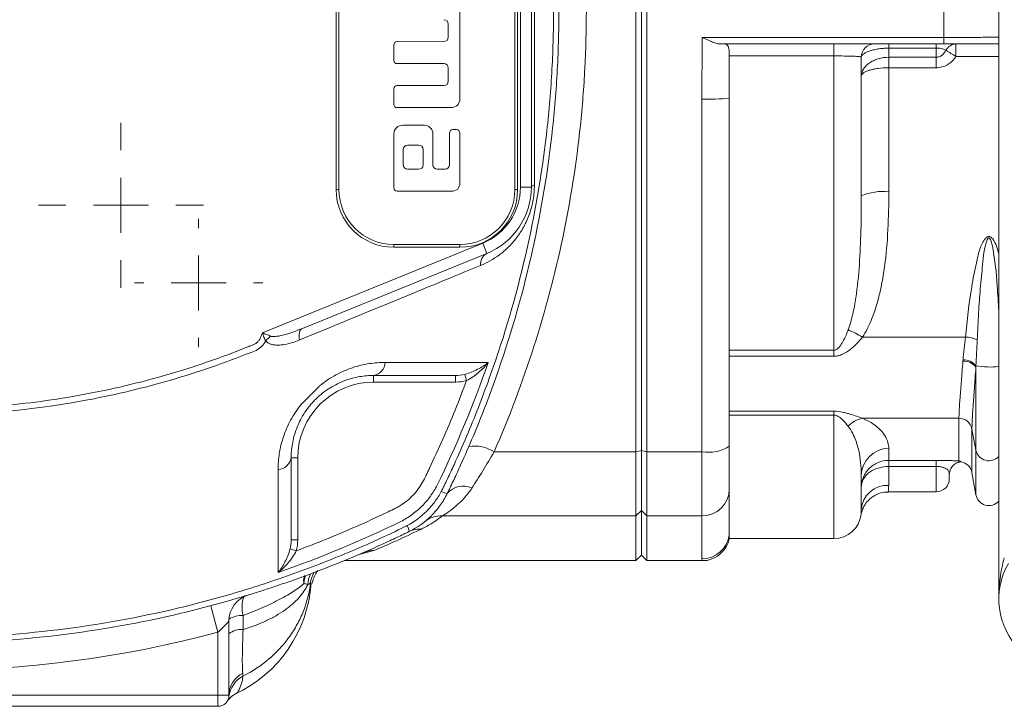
# Model space of a CAD drawing. Header units: millimetres. Extents: x 99 to 905, y -37 to 828.
# Tile 3 of 29: x 274 to 363, y -8 to 55. Entities that reach past the tile are written whole.
import ezdxf

# ---------------------------------------------------------------- set-up
doc = ezdxf.new("R2010")
doc.units = ezdxf.units.MM

# ---------------------------------------------------------------- blocks, each defined once
blk = doc.blocks.new('SW_CENTERMARKSYMBOL_19')
at = {"color": 0, "linetype": 'Continuous', "lineweight": 0}
for p, q in [((0, 5), (0, 22.5)), ((0, 0), (0, 2.5)), ((-5, 0), (-22.5, 0)), ((0, 0), (-2.5, 0)), ((0, 0), (0, -2.5)), ((0, 0), (2.5, 0)), ((5, 0), (22.5, 0)), ((0, -5), (0, -22.5))]:
    blk.add_line(p, q, dxfattribs=at)
blk = doc.blocks.new('SW_CENTERMARKSYMBOL_21')
at = {"color": 0, "linetype": 'Continuous', "lineweight": 0}
for p, q in [((0, 5), (0, 7.5)), ((0, 0), (0, 2.5)), ((-5, 0), (-7.5, 0)), ((0, 0), (-2.5, 0)), ((0, 0), (0, -2.5)), ((0, 0), (2.5, 0)), ((5, 0), (7.5, 0)), ((0, -5), (0, -7.5))]:
    blk.add_line(p, q, dxfattribs=at)
blk = doc.blocks.new('SW_CENTERMARKSYMBOL_22')
at = {"color": 0, "linetype": 'Continuous', "lineweight": 0}
for p, q in [((0, 5), (0, 5.825)), ((0, 0), (0, 2.5)), ((-5, 0), (-5.825, 0)), ((0, 0), (-2.5, 0)), ((0, 0), (0, -2.5)), ((0, 0), (2.5, 0)), ((5, 0), (5.825, 0)), ((0, -5), (0, -5.825))]:
    blk.add_line(p, q, dxfattribs=at)

msp = doc.modelspace()

# ---------------------------------------------------------------- linework, layer by layer
at = {"color": 7, "linetype": 'Continuous', "lineweight": 15}
for p, q in [((362.528, 2.06), (362.528, 109.06)), ((329.528, 15.464), (329.528, 95.655)), ((330.028, 15.564), (330.028, 95.555)), ((330.528, 95.655), (330.528, 15.464)), ((302.278, 39.31), (302.278, 71.81)), ((302.528, 71.81), (302.528, 39.31)), ((318.528, 39.31), (318.528, 71.81)), ((318.778, 71.81), (318.778, 39.31)), ((319.028, 39.527), (319.028, 71.592)), ((320.028, 71.592), (320.028, 39.527)), ((357.528, 53.152), (357.528, 57.967)), ((313.528, 47.559), (313.528, 56.46)), ((312.478, 54.36), (312.478, 53.16)), ((335.57, 53.152), (357.528, 53.152)), ((357.528, 53.152), (357.528, 52.56)), ((307.528, 52.46), (307.53, 51.053)), ((312.078, 52.76), (307.826, 52.763)), ((357.528, 52.56), (337.181, 52.56)), ((347.528, 52.56), (347.528, 51.462)), ((352.528, 52.56), (352.528, 52.172)), ((352.528, 52.172), (352.528, 51.342)), ((356.828, 52.172), (352.528, 52.172)), ((356.828, 52.56), (356.828, 52.172)), ((356.828, 51.342), (356.828, 52.172)), ((358.629, 52.56), (358.629, 51.403)), ((338.028, 47.632), (338.028, 51.462)), ((347.528, 51.462), (338.028, 51.462)), ((347.528, 24.692), (347.528, 51.462)), ((350.028, 51.36), (350.028, 38.728)), ((352.528, 51.342), (352.528, 50.385)), ((352.528, 51.342), (356.828, 51.342)), ((356.828, 51.342), (356.828, 50.385)), ((307.828, 50.76), (312.078, 50.76)), ((312.478, 50.36), (312.478, 49.159)), ((352.528, 50.385), (352.528, 39.091)), ((356.828, 50.385), (352.528, 50.385)), ((307.53, 48.461), (307.528, 47.06)), ((312.078, 48.759), (307.828, 48.759)), ((335.528, 15.464), (335.528, 47.532)), ((338.028, 47.632), (338.028, 15.965)), ((307.828, 46.759), (312.728, 46.759)), ((310.278, 45.16), (308.328, 45.16)), ((307.528, 44.359), (307.528, 39.459)), ((311.078, 41.56), (311.078, 44.359)), ((312.578, 44.459), (312.578, 41.56)), ((313.228, 44.76), (312.878, 44.76)), ((313.528, 39.959), (313.528, 44.459)), ((309.778, 43.36), (308.778, 43.36)), ((308.378, 42.96), (308.378, 41.56)), ((310.178, 41.56), (310.178, 42.96)), ((308.778, 41.159), (309.778, 41.159)), ((312.178, 41.159), (311.478, 41.159)), ((320.028, 39.527), (319.028, 39.527)), ((302.278, 39.31), (302.528, 39.31)), ((307.828, 39.16), (312.728, 39.16)), ((318.528, 39.31), (318.778, 39.31)), ((295.567, 26.276), (315.602, 34.433)), ((307.528, 34.31), (307.528, 34.06)), ((307.528, 34.31), (313.528, 34.31)), ((313.528, 34.06), (307.528, 34.06)), ((313.528, 34.31), (313.528, 34.06)), ((315.979, 33.507), (315.602, 34.433)), ((315.979, 33.507), (299.214, 26.681)), ((359.505, 25.895), (350.132, 25.895)), ((338.028, 24.692), (347.528, 24.692)), ((347.528, 24.153), (347.528, 24.692)), ((347.528, 24.153), (338.028, 24.153)), ((305.687, 22.401), (305.687, 21.801)), ((313.142, 22.401), (313.142, 21.801)), ((313.968, 22.502), (314.132, 21.94)), ((360.446, 23.15), (360.446, 15.601)), ((313.142, 21.801), (305.687, 21.801)), ((338.028, 19.147), (347.528, 19.147)), ((347.528, 18.801), (338.028, 18.801)), ((347.528, 19.147), (347.528, 18.801)), ((358.909, 18.505), (350.132, 18.505)), ((358.909, 14.618), (358.909, 18.505)), ((360.091, 17.547), (360.446, 15.601)), ((316.646, 15.464), (329.528, 15.464)), ((330.028, 15.564), (329.528, 15.464)), ((329.528, 9.62), (329.528, 15.464)), ((330.028, 15.564), (330.528, 15.464)), ((330.028, 10.11), (330.028, 15.564)), ((335.528, 15.464), (330.528, 15.464)), ((330.528, 15.464), (330.528, 9.62)), ((335.528, 9.62), (335.528, 15.464)), ((338.028, 15.965), (338.028, 12.069)), ((352.528, 15.761), (352.528, 14.678)), ((298.187, 14.901), (298.787, 14.901)), ((298.787, 14.901), (298.787, 7.446)), ((352.528, 14.678), (356.828, 14.678)), ((352.528, 14.123), (352.528, 14.678)), ((356.828, 14.123), (356.828, 14.678)), ((359.069, 14.549), (359.069, 14.56)), ((352.528, 14.123), (352.528, 12.401)), ((356.828, 14.123), (352.528, 14.123)), ((360.091, 13.568), (360.446, 11.551)), ((350.028, 13.287), (350.028, 10.197)), ((358.028, 13.371), (358.028, 13.01)), ((338.028, 12.069), (338.028, 8.219)), ((352.484, 11.81), (356.828, 11.81)), ((330.028, 10.11), (329.528, 9.62)), ((330.028, 10.11), (330.528, 9.62)), ((330.028, 6.06), (330.028, 10.11)), ((311.92, 9.62), (329.528, 9.62)), ((329.528, 5.56), (329.528, 9.62)), ((335.528, 9.62), (330.528, 9.62)), ((330.528, 9.62), (330.528, 5.56)), ((335.528, 5.721), (335.528, 9.62)), ((338.028, 8.219), (338.009, 7.911)), ((338.028, 7.56), (338.028, 8.096)), ((298.187, 7.446), (298.787, 7.446)), ((338.028, 7.56), (347.528, 7.56)), ((298.086, 6.62), (298.648, 6.456)), ((303.025, 5.56), (329.528, 5.56)), ((329.528, 5.56), (330.028, 6.06)), ((330.028, 6.06), (330.528, 5.56)), ((330.528, 5.56), (335.555, 5.56)), ((300.002, 3.518), (299.977, 3.528)), ((291.528, -0.956), (290.882, 1.459)), ((292.528, 0.048), (292.528, -6.69)), ((293.821, 0.561), (293.821, -0.706)), ((291.528, -6.69), (291.528, -0.956)), ((238.528, -6.69), (291.528, -6.69)), ((292.528, -6.69), (291.528, -6.69)), ((291.528, -7.69), (291.528, -6.69)), ((291.528, -7.69), (238.528, -7.69))]:
    msp.add_line(p, q, dxfattribs=at)
at = {"color": 8, "linetype": 'Continuous', "lineweight": 15}
for p, q in [((362.528, 51.403), (358.629, 51.403)), ((347.528, 7.56), (347.528, 18.801)), ((360.091, 17.547), (360.091, 13.568)), ((360.446, 15.601), (360.446, 11.551)), ((356.828, 11.81), (356.828, 14.123)), ((305.792, 6.502), (304.162, 6.059)), ((335.555, 5.62), (335.528, 5.721)), ((299.977, 3.528), (299.949, 3.54))]:
    msp.add_line(p, q, dxfattribs=at)
at = {"color": 7, "linetype": 'Continuous', "lineweight": 15, "flags": 128}
for points in [[(320.028, 39.527), (320.033, 39.554), (320.046, 39.581), (320.068, 39.607), (320.099, 39.633), (320.138, 39.658), (320.186, 39.682), (320.242, 39.706), (320.305, 39.728)], [(299.214, 26.681), (299.126, 26.629), (299.051, 26.55), (298.99, 26.445), (298.946, 26.316), (298.918, 26.167), (298.908, 26.001), (298.916, 25.819), (298.941, 25.628)]]:
    msp.add_lwpolyline(points, dxfattribs=at)
at = {"color": 8, "linetype": 'Continuous', "lineweight": 15, "flags": 128}
msp.add_lwpolyline([(299.493, 4.186), (299.407, 3.901), (299.345, 3.471)], dxfattribs=at)
at = {"color": 7, "linetype": 'Continuous', "lineweight": 15}
for centre, radius, start, end in [((351.228, 51.36), 1.2, 90, 180), ((358.658, 51.527), 1.033, 91.6002, 154.10799), ((347.272, 34.605), 20.277, 55.94036, 58.95862), ((336.152, 63.178), 15.658, 267.71615, 276.88101), ((313.528, 39.527), 5.5, 292.15315, 0), ((313.528, 39.527), 6.5, 292.15315, 0), ((307.528, 39.31), 5.25, 180, 270), ((307.528, 39.31), 5, 180, 270), ((313.528, 39.31), 5.25, 270, 360), ((313.528, 39.31), 5, 270, 360), ((351.916, 34.511), 4.62, 82.3901, 114.12161), ((316.489, 32.552), 1.082, 118.07574, 187.50433), ((298.02, 23.77), 2.782, 127.48121, 140.41189), ((346.013, 19.235), 7.831, 58.26297, 68.91537), ((359.39, 23.085), 2.813, 65.27128, 87.65173), ((305.476, 23.644), 1.261, 279.6183, 357.41626), ((359.368, 22.351), 1.342, 36.52713, 94.41673), ((359.359, 22.419), 1.394, 38.39309, 93.46678), ((305.687, 14.901), 6.9, 90, 180), ((350.56, 16.194), 2.35, 100.4989, 137.42652), ((358.925, 17.316), 1.189, 11.22851, 90.7611), ((314.828, 12.564), 3.423, 57.92346, 98.02716), ((336.128, 18.957), 3.545, 260.25644, 302.41603), ((352.515, 13.274), 2.487, 89.69684, 179.6936), ((296.944, 15.112), 1.261, 272.5837, 350.382), ((359.228, 13.371), 1.2, 97.63841, 179.99765), ((359.228, 13.36), 1.2, 97.64171, 180), ((358.909, 13.36), 1.2, 10, 82.35829), ((356.828, 13.01), 1.2, 270, 360), ((312.743, 13.541), 1.919, 241.86503, 258.96893), ((313.82, 10.482), 1.862, 64.47127, 140.83749), ((335.553, 12.095), 2.475, 269.41848, 359.40643), ((352.389, 10.04), 2.366, 86.62663, 176.173), ((361.628, 11.76), 1.2, 190, 318.59038), ((311.794, 7.314), 2.31, 86.87437, 128.72618), ((347.528, 10.06), 2.5, 270, 352.78195), ((307.03, 7.836), 1.937, 11.17678, 28.11729), ((309.894, 6.231), 2.203, 86.51871, 115.9424), ((305.739, 4.134), 2.369, 88.7197, 113.40939), ((369.028, 2.06), 6.5, 150, 300), ((302.234, 3.277), 2.3, 148.60821, 173.44597), ((288.028, 4.31), 12, 294.87454, 356.21794), ((295.028, 0.048), 2.5, 107.01865, 180), ((293.64, -2.44), 1.744, 84.02622, 129.61013), ((265.028, 98.06), 102.5, 255.01675, 284.98325), ((294.943, -7.105), 2.44, 117.91606, 173.03479), ((294.833, -6.724), 2.305, 117.18747, 179.16131), ((291.528, -6.69), 1, 270, 360), ((294.378, -8.72), 2.499, 133.56204, 144.54401)]:
    msp.add_arc(centre, radius, start, end, dxfattribs=at)
at = {"color": 8, "linetype": 'Continuous', "lineweight": 15}
for centre, radius, start, end in [((361.686, 29.768), 6.6, 259.22003, 277.33123), ((361.632, 15.853), 1.212, 191.99956, 317.63131), ((335.529, 8.22), 2.499, 269.97888, 352.89041), ((302.054, 3.312), 2.357, 153.85736, 177.8765), ((296.363, 1.296), 2.646, 158.10338, 196.13107), ((293.678, -1.58), 2.146, 86.17945, 122.18353), ((294.378, -8.72), 2.499, 115.96711, 133.56188)]:
    msp.add_arc(centre, radius, start, end, dxfattribs=at)
at = {"color": 7, "linetype": 'Continuous', "lineweight": 15}
for points, knots in [([(312.376, 99.461), (312.428, 99.354), (312.48, 99.247), (312.584, 99.032), (312.74, 98.71), (313.098, 97.957), (313.798, 96.443), (314.369, 95.134), (315.474, 92.5), (316.161, 90.723), (317.434, 87.128), (318.017, 85.316), (319.076, 81.678), (319.551, 79.851), (320.821, 74.342), (321.457, 70.635), (322.311, 63.151), (322.528, 59.374), (322.528, 53.654), (322.474, 51.752), (322.258, 47.972), (322.097, 46.09), (321.456, 40.475), (320.819, 36.768), (319.127, 29.426), (318.071, 25.792), (316.162, 20.398), (315.475, 18.62), (314.369, 15.985), (313.988, 15.112), (313.398, 13.811), (313.098, 13.162), (312.74, 12.409), (312.584, 12.087), (312.48, 11.872), (312.428, 11.765), (312.376, 11.658)], [0, 0, 0, 0, 0.003906, 0.003906, 0.007812, 0.015625, 0.03125, 0.0625, 0.0625, 0.125, 0.125, 0.1875, 0.1875, 0.25, 0.25, 0.375, 0.375, 0.5, 0.5, 0.5625, 0.5625, 0.625, 0.625, 0.75, 0.75, 0.875, 0.875, 0.9375, 0.9375, 0.96875, 0.96875, 0.984375, 0.992188, 0.996094, 0.996094, 1, 1, 1, 1]), ([(311.933, 12.029), (311.96, 12.081), (311.985, 12.135), (312.037, 12.241), (312.114, 12.401), (312.294, 12.773), (312.649, 13.521), (313.344, 15.022), (313.911, 16.32), (315.01, 18.933), (315.693, 20.696), (317.591, 26.043), (318.643, 29.646), (320.331, 36.924), (320.968, 40.599), (321.61, 46.168), (321.772, 48.033), (321.935, 50.846), (321.975, 51.786), (322.03, 53.67), (322.044, 54.616), (322.044, 59.343), (321.825, 63.089), (320.97, 70.51), (320.333, 74.186), (319.067, 79.647), (318.592, 81.459), (317.538, 85.065), (316.958, 86.861), (315.692, 90.426), (315.009, 92.188), (313.911, 94.799), (313.533, 95.665), (312.751, 97.385), (312.348, 98.242), (311.933, 99.091)], [0, 0, 0, 0, 0.001953, 0.001953, 0.003906, 0.007812, 0.015625, 0.03125, 0.0625, 0.0625, 0.125, 0.125, 0.25, 0.25, 0.375, 0.375, 0.4375, 0.4375, 0.46875, 0.46875, 0.5, 0.5, 0.625, 0.625, 0.75, 0.75, 0.8125, 0.8125, 0.875, 0.875, 0.9375, 0.9375, 0.96875, 0.96875, 1, 1, 1, 1]), ([(320.305, 71.391), (320.306, 68.793), (320.307, 66.17), (320.308, 62.195), (320.308, 60.865), (320.309, 58.204), (320.309, 56.872), (320.309, 54.203), (320.309, 52.87), (320.308, 50.216), (320.308, 48.894), (320.307, 44.942), (320.306, 42.326), (320.305, 39.728)], [0, 0, 0, 0, 0.25, 0.25, 0.375, 0.375, 0.5, 0.5, 0.625, 0.625, 0.75, 0.75, 1, 1, 1, 1]), ([(325.028, 55.56), (325.028, 53.816), (324.983, 52.076), (324.801, 48.601), (324.665, 46.865), (324.121, 41.674), (323.582, 38.271), (322.17, 31.573), (321.296, 28.277), (319.219, 21.792), (318.016, 18.602), (316.646, 15.464)], [0, 0, 0, 0, 0.125, 0.125, 0.25, 0.25, 0.5, 0.5, 0.75, 0.75, 1, 1, 1, 1]), ([(337.181, 52.56), (337.061, 52.56), (336.935, 52.584), (336.671, 52.659), (336.537, 52.708), (336.13, 52.876), (335.848, 53.015), (335.57, 53.152)], [0, 0, 0, 0, 0.25, 0.25, 0.5, 0.5, 1, 1, 1, 1]), ([(357.528, 53.152), (357.858, 53.152), (358.183, 53.152), (358.662, 53.153), (358.82, 53.153), (359.134, 53.153), (359.29, 53.153), (359.744, 53.153), (360.031, 53.153), (360.575, 53.154), (360.832, 53.154), (361.293, 53.155), (361.5, 53.155), (361.866, 53.156), (362.021, 53.156), (362.271, 53.157), (362.367, 53.158), (362.496, 53.159), (362.528, 53.159), (362.528, 53.16)], [0, 0, 0, 0, 0.125, 0.125, 0.1875, 0.1875, 0.25, 0.25, 0.375, 0.375, 0.5, 0.5, 0.625, 0.625, 0.75, 0.75, 0.875, 0.875, 1, 1, 1, 1]), ([(338.028, 51.462), (338.028, 51.62), (338.024, 51.773), (337.999, 52.052), (337.977, 52.176), (337.905, 52.373), (337.852, 52.447), (337.715, 52.54), (337.63, 52.56), (337.532, 52.56)], [0, 0, 0, 0, 0.25, 0.25, 0.5, 0.5, 0.75, 0.75, 1, 1, 1, 1]), ([(352.528, 52.172), (352.358, 52.172), (352.19, 52.166), (351.859, 52.139), (351.697, 52.119), (351.389, 52.069), (351.242, 52.038), (350.97, 51.97), (350.846, 51.932), (350.619, 51.85), (350.517, 51.807), (350.343, 51.719), (350.269, 51.674), (350.15, 51.583), (350.104, 51.537), (350.044, 51.447), (350.028, 51.403), (350.028, 51.36)], [0, 0, 0, 0, 0.125, 0.125, 0.25, 0.25, 0.375, 0.375, 0.5, 0.5, 0.625, 0.625, 0.75, 0.75, 0.875, 0.875, 1, 1, 1, 1]), ([(357.728, 51.978), (357.69, 52.002), (357.646, 52.025), (357.539, 52.069), (357.475, 52.091), (357.327, 52.127), (357.241, 52.143), (357.046, 52.166), (356.938, 52.172), (356.828, 52.172)], [0, 0, 0, 0, 0.25, 0.25, 0.5, 0.5, 0.75, 0.75, 1, 1, 1, 1]), ([(357.728, 51.978), (357.641, 51.81), (357.528, 51.656), (357.296, 51.477), (357.212, 51.429), (357.026, 51.36), (356.928, 51.342), (356.828, 51.342)], [0, 0, 0, 0, 0.5, 0.5, 0.75, 0.75, 1, 1, 1, 1]), ([(362.528, 52.56), (362.452, 52.56), (362.159, 52.56), (361.069, 52.56), (359.423, 52.56), (358.16, 52.56), (357.528, 52.56)], [0, 0, 0, 0, 0.105017, 0.403351, 0.701675, 1, 1, 1, 1]), ([(350.028, 51.36), (350.028, 51.367), (350.012, 51.374), (349.949, 51.388), (349.902, 51.394), (349.777, 51.407), (349.701, 51.413), (349.521, 51.424), (349.416, 51.429), (349.186, 51.438), (349.06, 51.442), (348.787, 51.449), (348.641, 51.452), (348.189, 51.459), (347.86, 51.462), (347.528, 51.462)], [0, 0, 0, 0, 0.125, 0.125, 0.25, 0.25, 0.375, 0.375, 0.5, 0.5, 0.625, 0.625, 0.75, 0.75, 1, 1, 1, 1]), ([(352.528, 51.342), (352.193, 51.342), (351.862, 51.293), (351.406, 51.155), (351.258, 51.097), (350.987, 50.966), (350.861, 50.892), (350.63, 50.728), (350.527, 50.639), (350.35, 50.454), (350.275, 50.357), (350.09, 50.052), (350.028, 49.843), (350.028, 49.635)], [0, 0, 0, 0, 0.25, 0.25, 0.375, 0.375, 0.5, 0.5, 0.625, 0.625, 0.75, 0.75, 1, 1, 1, 1]), ([(356.828, 50.385), (357.01, 50.385), (357.192, 50.41), (357.537, 50.506), (357.701, 50.576), (358.168, 50.849), (358.428, 51.105), (358.629, 51.403)], [0, 0, 0, 0, 0.25, 0.25, 0.5, 0.5, 1, 1, 1, 1]), ([(352.528, 50.385), (352.193, 50.385), (351.86, 50.363), (351.404, 50.304), (351.257, 50.279), (350.986, 50.222), (350.86, 50.19), (350.63, 50.119), (350.527, 50.08), (350.35, 49.999), (350.275, 49.956), (350.09, 49.822), (350.028, 49.729), (350.028, 49.635)], [0, 0, 0, 0, 0.25, 0.25, 0.375, 0.375, 0.5, 0.5, 0.625, 0.625, 0.75, 0.75, 1, 1, 1, 1]), ([(320.305, 39.728), (320.305, 39.285), (320.266, 38.83), (320.115, 37.947), (320.003, 37.514), (319.708, 36.675), (319.532, 36.286), (319.234, 35.739), (319.128, 35.562), (318.908, 35.225), (318.794, 35.064), (318.441, 34.603), (318.193, 34.324), (317.671, 33.813), (317.402, 33.585), (316.581, 32.972), (316.009, 32.654), (315.416, 32.411)], [0, 0, 0, 0, 0.125, 0.125, 0.25, 0.25, 0.375, 0.375, 0.4375, 0.4375, 0.5, 0.5, 0.625, 0.625, 0.75, 0.75, 1, 1, 1, 1]), ([(348.83, 26.542), (349.01, 27.012), (349.141, 27.493), (349.364, 28.468), (349.454, 28.962), (349.682, 30.459), (349.78, 31.471), (349.922, 33.512), (349.965, 34.543), (350.018, 36.622), (350.028, 37.672), (350.028, 38.728)], [0, 0, 0, 0, 0.125, 0.125, 0.25, 0.25, 0.5, 0.5, 0.75, 0.75, 1, 1, 1, 1]), ([(352.528, 39.091), (352.528, 37.947), (352.506, 36.809), (352.389, 34.546), (352.295, 33.421), (352.067, 31.747), (351.976, 31.191), (351.756, 30.084), (351.625, 29.531), (351.314, 28.445), (351.133, 27.912), (350.7, 26.877), (350.448, 26.373), (350.132, 25.895)], [0, 0, 0, 0, 0.25, 0.25, 0.5, 0.5, 0.625, 0.625, 0.75, 0.75, 0.875, 0.875, 1, 1, 1, 1]), ([(315.416, 32.411), (312.985, 31.413), (310.377, 30.341), (304.849, 28.065), (301.946, 26.868), (298.941, 25.628)], [0, 0, 0, 0, 0.5, 0.5, 1, 1, 1, 1]), ([(235.355, 25.178), (236.564, 24.685), (237.785, 24.222), (240.246, 23.358), (241.489, 22.956), (245.239, 21.845), (247.758, 21.234), (252.835, 20.263), (255.392, 19.904), (259.255, 19.554), (260.548, 19.469), (263.143, 19.364), (264.448, 19.343), (268.359, 19.379), (270.947, 19.533), (276.087, 20.094), (278.639, 20.5), (282.439, 21.299), (283.701, 21.597), (286.216, 22.257), (287.47, 22.62), (289.958, 23.407), (291.192, 23.832), (293.027, 24.514), (293.636, 24.75), (294.393, 25.053), (294.544, 25.114), (294.771, 25.207), (294.847, 25.237), (294.988, 25.321), (295.054, 25.37), (295.173, 25.481), (295.226, 25.545), (295.318, 25.68), (295.355, 25.752), (295.446, 25.976), (295.507, 26.126), (295.567, 26.276)], [0, 0, 0, 0, 0.0625, 0.0625, 0.125, 0.125, 0.25, 0.25, 0.375, 0.375, 0.4375, 0.4375, 0.5, 0.5, 0.625, 0.625, 0.75, 0.75, 0.8125, 0.8125, 0.875, 0.875, 0.9375, 0.9375, 0.96875, 0.96875, 0.976562, 0.976562, 0.980469, 0.980469, 0.984375, 0.984375, 0.988281, 0.988281, 0.992187, 0.992187, 1, 1, 1, 1]), ([(296.327, 25.978), (296.21, 26.028), (296.085, 26.075), (295.829, 26.175), (295.698, 26.226), (295.567, 26.276)], [0, 0, 0, 0, 0.5, 0.5, 1, 1, 1, 1]), ([(295.876, 25.543), (295.86, 25.569), (295.843, 25.594), (295.819, 25.634), (295.814, 25.65), (295.802, 25.68), (295.796, 25.695), (295.766, 25.771), (295.742, 25.833), (295.668, 26.021), (295.617, 26.149), (295.567, 26.276)], [0, 0, 0, 0, 0.125, 0.125, 0.1875, 0.1875, 0.25, 0.25, 0.5, 0.5, 1, 1, 1, 1]), ([(296.327, 25.978), (296.383, 25.955), (296.442, 25.946), (296.562, 25.938), (296.624, 25.939), (296.809, 25.949), (296.932, 25.967), (297.299, 26.034), (297.543, 26.098), (298.267, 26.313), (298.743, 26.49), (299.214, 26.681)], [0, 0, 0, 0, 0.0625, 0.0625, 0.125, 0.125, 0.25, 0.25, 0.5, 0.5, 1, 1, 1, 1]), ([(347.528, 24.692), (347.583, 24.692), (347.636, 24.704), (347.734, 24.742), (347.779, 24.767), (347.902, 24.855), (347.972, 24.927), (348.161, 25.15), (348.262, 25.316), (348.54, 25.821), (348.691, 26.176), (348.83, 26.542)], [0, 0, 0, 0, 0.0625, 0.0625, 0.125, 0.125, 0.25, 0.25, 0.5, 0.5, 1, 1, 1, 1]), ([(295.876, 25.543), (295.777, 25.362), (295.652, 25.191), (295.353, 24.901), (295.181, 24.778), (294.993, 24.685)], [0, 0, 0, 0, 0.5, 0.5, 1, 1, 1, 1]), ([(298.941, 25.628), (298.507, 25.449), (298.064, 25.307), (297.398, 25.187), (297.175, 25.162), (296.84, 25.162), (296.729, 25.169), (296.566, 25.191), (296.511, 25.2), (296.431, 25.218), (296.405, 25.225), (296.352, 25.24), (296.325, 25.246), (296.299, 25.256)], [0, 0, 0, 0, 0.5, 0.5, 0.75, 0.75, 0.875, 0.875, 0.9375, 0.9375, 0.96875, 0.96875, 1, 1, 1, 1]), ([(350.132, 25.895), (349.964, 25.685), (349.789, 25.483), (349.419, 25.101), (349.224, 24.921), (348.803, 24.592), (348.576, 24.444), (348.202, 24.278), (348.073, 24.232), (347.806, 24.17), (347.667, 24.153), (347.528, 24.153)], [0, 0, 0, 0, 0.25, 0.25, 0.5, 0.5, 0.75, 0.75, 0.875, 0.875, 1, 1, 1, 1]), ([(294.993, 24.685), (292.613, 23.714), (290.186, 22.86), (285.259, 21.389), (282.776, 20.778), (275.275, 19.311), (270.205, 18.814), (259.921, 18.809), (254.852, 19.301), (247.356, 20.761), (244.876, 21.368), (239.952, 22.833), (237.523, 23.685), (235.141, 24.653)], [0, 0, 0, 0, 0.125, 0.125, 0.25, 0.25, 0.5, 0.5, 0.75, 0.75, 0.875, 0.875, 1, 1, 1, 1]), ([(300.779, 21.445), (301.251, 21.84), (301.742, 22.169), (302.492, 22.581), (302.745, 22.705), (303.255, 22.927), (303.511, 23.025), (304.273, 23.279), (304.774, 23.398), (305.765, 23.552), (306.256, 23.588), (306.735, 23.587)], [0, 0, 0, 0, 0.25, 0.25, 0.375, 0.375, 0.5, 0.5, 0.75, 0.75, 1, 1, 1, 1]), ([(306.735, 23.587), (308.446, 23.582), (310.082, 23.579), (313.207, 23.576), (314.695, 23.575), (316.1, 23.576)], [0, 0, 0, 0, 0.5, 0.5, 1, 1, 1, 1]), ([(313.968, 22.502), (314.185, 22.557), (314.388, 22.627), (314.78, 22.783), (314.968, 22.87), (315.323, 23.055), (315.49, 23.153), (315.808, 23.358), (315.96, 23.466), (316.1, 23.576)], [0, 0, 0, 0, 0.25, 0.25, 0.5, 0.5, 0.75, 0.75, 1, 1, 1, 1]), ([(314.132, 21.94), (314.336, 22.036), (314.527, 22.15), (314.892, 22.397), (315.067, 22.532), (315.393, 22.812), (315.547, 22.958), (315.837, 23.26), (315.974, 23.417), (316.1, 23.576)], [0, 0, 0, 0, 0.25, 0.25, 0.5, 0.5, 0.75, 0.75, 1, 1, 1, 1]), ([(358.909, 18.505), (358.909, 18.599), (358.911, 18.71), (358.92, 18.968), (358.927, 19.115), (358.953, 19.599), (358.979, 19.983), (359.027, 20.649), (359.045, 20.888), (359.083, 21.388), (359.103, 21.65), (359.168, 22.467), (359.214, 23.056), (359.265, 23.689)], [0, 0, 0, 0, 0.125, 0.125, 0.25, 0.25, 0.5, 0.5, 0.625, 0.625, 0.75, 0.75, 1, 1, 1, 1]), ([(305.687, 22.401), (305.275, 22.401), (304.85, 22.367), (303.984, 22.218), (303.542, 22.104), (302.864, 21.854), (302.635, 21.757), (302.182, 21.536), (301.956, 21.413), (301.509, 21.135), (301.286, 20.981), (300.956, 20.722), (300.848, 20.633), (300.627, 20.439), (300.514, 20.334), (300.292, 20.114), (300.187, 20.003), (300.037, 19.834), (299.988, 19.778), (299.897, 19.669), (299.852, 19.614), (299.634, 19.338), (299.476, 19.114), (299.191, 18.659), (299.064, 18.43), (298.84, 17.973), (298.743, 17.745), (298.573, 17.288), (298.501, 17.061), (298.382, 16.615), (298.334, 16.394), (298.221, 15.741), (298.187, 15.316), (298.187, 14.901)], [0, 0, 0, 0, 0.125, 0.125, 0.25, 0.25, 0.3125, 0.3125, 0.375, 0.375, 0.4375, 0.4375, 0.46875, 0.46875, 0.5, 0.5, 0.53125, 0.53125, 0.546875, 0.546875, 0.5625, 0.5625, 0.625, 0.625, 0.6875, 0.6875, 0.75, 0.75, 0.8125, 0.8125, 0.875, 0.875, 1, 1, 1, 1]), ([(313.142, 22.401), (311.994, 22.401), (310.797, 22.401), (308.311, 22.401), (307.022, 22.401), (305.687, 22.401)], [0, 0, 0, 0, 0.5, 0.5, 1, 1, 1, 1]), ([(360.446, 23.15), (360.397, 22.464), (360.35, 21.828), (360.286, 20.945), (360.265, 20.663), (360.227, 20.122), (360.209, 19.864), (360.161, 19.145), (360.135, 18.731), (360.109, 18.208), (360.102, 18.05), (360.093, 17.771), (360.091, 17.65), (360.091, 17.547)], [0, 0, 0, 0, 0.25, 0.25, 0.375, 0.375, 0.5, 0.5, 0.75, 0.75, 0.875, 0.875, 1, 1, 1, 1]), ([(298.648, 6.456), (300.5, 7.142), (302.33, 7.883), (305.039, 9.076), (305.936, 9.488), (307.05, 10.02), (307.273, 10.127), (307.606, 10.289), (307.717, 10.343), (307.932, 10.46), (308.038, 10.522), (308.553, 10.846), (308.931, 11.154), (309.444, 11.691), (309.605, 11.883), (309.895, 12.276), (310.027, 12.478), (310.262, 12.897), (310.364, 13.115), (310.572, 13.546), (311.09, 14.628), (311.588, 15.718), (312.744, 18.354), (313.464, 20.137), (314.132, 21.94)], [0, 0, 0, 0, 0.25, 0.25, 0.375, 0.375, 0.40625, 0.40625, 0.421875, 0.421875, 0.4375, 0.4375, 0.5, 0.5, 0.53125, 0.53125, 0.5625, 0.5625, 0.59375, 0.59375, 0.625, 0.75, 0.75, 1, 1, 1, 1]), ([(299.142, 19.809), (299.281, 19.938), (299.414, 20.076), (299.684, 20.351), (299.821, 20.488), (300.097, 20.764), (300.236, 20.903), (300.512, 21.174), (300.649, 21.308), (300.779, 21.445)], [0, 0, 0, 0, 0.25, 0.25, 0.5, 0.5, 0.75, 0.75, 1, 1, 1, 1]), ([(297.001, 13.852), (297, 14.331), (297.035, 14.817), (297.188, 15.806), (297.307, 16.308), (297.647, 17.329), (297.865, 17.838), (298.279, 18.593), (298.432, 18.843), (298.682, 19.211), (298.769, 19.332), (298.95, 19.572), (299.045, 19.693), (299.142, 19.809)], [0, 0, 0, 0, 0.25, 0.25, 0.5, 0.5, 0.75, 0.75, 0.875, 0.875, 0.9375, 0.9375, 1, 1, 1, 1]), ([(347.528, 19.147), (347.807, 19.147), (348.079, 19.113), (348.45, 19.039), (348.57, 19.01), (348.798, 18.949), (348.907, 18.917), (349.221, 18.82), (349.416, 18.753), (349.787, 18.624), (349.964, 18.562), (350.132, 18.505)], [0, 0, 0, 0, 0.25, 0.25, 0.375, 0.375, 0.5, 0.5, 0.75, 0.75, 1, 1, 1, 1]), ([(348.83, 17.784), (348.691, 17.958), (348.539, 18.143), (348.262, 18.425), (348.162, 18.52), (347.973, 18.655), (347.905, 18.698), (347.74, 18.771), (347.638, 18.801), (347.528, 18.801)], [0, 0, 0, 0, 0.5, 0.5, 0.75, 0.75, 0.875, 0.875, 1, 1, 1, 1]), ([(350.132, 18.505), (350.448, 18.375), (350.7, 18.242), (351.135, 17.976), (351.316, 17.843), (351.784, 17.449), (351.992, 17.2), (352.296, 16.733), (352.39, 16.515), (352.506, 16.113), (352.528, 15.928), (352.528, 15.761)], [0, 0, 0, 0, 0.125, 0.125, 0.25, 0.25, 0.5, 0.5, 0.75, 0.75, 1, 1, 1, 1]), ([(350.028, 13.287), (350.028, 13.569), (350.018, 13.876), (349.965, 14.538), (349.923, 14.892), (349.781, 15.648), (349.683, 16.049), (349.455, 16.684), (349.365, 16.9), (349.142, 17.338), (349.01, 17.561), (348.83, 17.784)], [0, 0, 0, 0, 0.25, 0.25, 0.5, 0.5, 0.75, 0.75, 0.875, 0.875, 1, 1, 1, 1]), ([(316.646, 15.464), (316.298, 14.86), (315.948, 14.272), (315.269, 13.169), (314.939, 12.648), (314.622, 12.162)], [0, 0, 0, 0, 0.5, 0.5, 1, 1, 1, 1]), ([(298.187, 14.901), (298.187, 13.566), (298.187, 12.277), (298.187, 9.791), (298.187, 8.593), (298.187, 7.446)], [0, 0, 0, 0, 0.5, 0.5, 1, 1, 1, 1]), ([(352.528, 14.678), (352.193, 14.678), (351.86, 14.61), (351.404, 14.42), (351.257, 14.341), (350.986, 14.159), (350.86, 14.055), (350.63, 13.824), (350.527, 13.698), (350.35, 13.432), (350.275, 13.291), (350.09, 12.845), (350.028, 12.531), (350.028, 12.211)], [0, 0, 0, 0, 0.25, 0.25, 0.375, 0.375, 0.5, 0.5, 0.625, 0.625, 0.75, 0.75, 1, 1, 1, 1]), ([(358.909, 14.618), (358.822, 14.624), (358.713, 14.631), (358.443, 14.645), (358.286, 14.652), (357.921, 14.664), (357.721, 14.669), (357.285, 14.676), (357.06, 14.678), (356.828, 14.678)], [0, 0, 0, 0, 0.25, 0.25, 0.5, 0.5, 0.75, 0.75, 1, 1, 1, 1]), ([(359.069, 14.56), (359.069, 14.565), (359.062, 14.572), (359.027, 14.588), (359.012, 14.594), (358.969, 14.606), (358.942, 14.612), (358.909, 14.618)], [0, 0, 0, 0, 0.5, 0.5, 0.75, 0.75, 1, 1, 1, 1]), ([(297.011, 4.488), (297.012, 5.893), (297.012, 7.38), (297.009, 10.505), (297.005, 12.142), (297.001, 13.852)], [0, 0, 0, 0, 0.5, 0.5, 1, 1, 1, 1]), ([(352.528, 14.123), (352.193, 14.123), (351.862, 14.075), (351.406, 13.935), (351.258, 13.876), (350.987, 13.739), (350.861, 13.662), (350.63, 13.486), (350.527, 13.389), (350.35, 13.183), (350.275, 13.073), (350.09, 12.721), (350.028, 12.47), (350.028, 12.211)], [0, 0, 0, 0, 0.25, 0.25, 0.375, 0.375, 0.5, 0.5, 0.625, 0.625, 0.75, 0.75, 1, 1, 1, 1]), ([(356.828, 14.123), (356.897, 14.123), (356.965, 14.121), (357.096, 14.111), (357.161, 14.104), (357.342, 14.077), (357.446, 14.051), (357.621, 13.991), (357.692, 13.957), (357.806, 13.884), (357.85, 13.846), (357.954, 13.729), (357.987, 13.648), (358.024, 13.499), (358.028, 13.429), (358.028, 13.371)], [0, 0, 0, 0, 0.0625, 0.0625, 0.125, 0.125, 0.25, 0.25, 0.375, 0.375, 0.5, 0.5, 0.75, 0.75, 1, 1, 1, 1]), ([(311.462, 12.423), (311.373, 12.247), (311.276, 12.073), (311.069, 11.737), (310.96, 11.574), (310.612, 11.095), (310.353, 10.792), (309.795, 10.234), (309.496, 9.979), (309.018, 9.631), (308.853, 9.52), (308.515, 9.312), (308.34, 9.215), (308.165, 9.126)], [0, 0, 0, 0, 0.125, 0.125, 0.25, 0.25, 0.5, 0.5, 0.75, 0.75, 0.875, 0.875, 1, 1, 1, 1]), ([(308.738, 8.749), (309.397, 9.1), (309.992, 9.541), (310.784, 10.332), (311.025, 10.613), (311.464, 11.207), (311.663, 11.52), (311.838, 11.849)], [0, 0, 0, 0, 0.5, 0.5, 0.75, 0.75, 1, 1, 1, 1]), ([(312.376, 11.658), (312.193, 11.283), (311.981, 10.928), (311.503, 10.258), (311.236, 9.943), (310.351, 9.058), (309.68, 8.578), (308.93, 8.212)], [0, 0, 0, 0, 0.25, 0.25, 0.5, 0.5, 1, 1, 1, 1]), ([(311.838, 11.849), (311.87, 11.909), (311.902, 11.968), (311.933, 12.029), (311.933, 12.029), (311.933, 12.029), (311.933, 12.029)], [0, 0, 0, 0, 0.0002029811, 0.0002029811, 0.0002029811, 0.0002030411, 0.0002030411, 0.0002030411, 0.0002030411]), ([(314.622, 12.162), (314.406, 11.831), (314.174, 11.535), (313.694, 11), (313.446, 10.761), (312.953, 10.334), (312.712, 10.149), (312.273, 9.839), (312.073, 9.712), (311.92, 9.62)], [0, 0, 0, 0, 0.25, 0.25, 0.5, 0.5, 0.75, 0.75, 1, 1, 1, 1]), ([(350.011, 9.745), (350.012, 9.75), (350.021, 9.807), (350.083, 10.085), (350.257, 10.524), (350.661, 11.081), (351.236, 11.523), (351.892, 11.793), (352.319, 11.781), (352.487, 11.776)], [0, 0, 0, 0, 0.005072, 0.051659, 0.240402, 0.409101, 0.63555, 0.85649, 1, 1, 1, 1]), ([(311.92, 9.62), (311.647, 9.402), (311.357, 9.194), (310.732, 8.797), (310.398, 8.608), (310.028, 8.43)], [0, 0, 0, 0, 0.5, 0.5, 1, 1, 1, 1]), ([(308.93, 8.212), (308.823, 8.159), (308.716, 8.107), (308.501, 8.003), (308.179, 7.848), (307.426, 7.49), (305.912, 6.79), (304.603, 6.219), (301.969, 5.113), (300.192, 4.427), (296.597, 3.154), (294.784, 2.571), (291.147, 1.512), (289.32, 1.036), (283.811, -0.233), (280.103, -0.869), (272.619, -1.723), (268.842, -1.94), (263.123, -1.94), (261.221, -1.886), (257.44, -1.67), (255.559, -1.509), (249.943, -0.868), (246.236, -0.231), (238.895, 1.461), (235.261, 2.517), (229.867, 4.426), (228.089, 5.113), (225.454, 6.218), (224.581, 6.6), (223.28, 7.19), (222.631, 7.49), (221.877, 7.848), (221.555, 8.003), (221.341, 8.107), (221.233, 8.159), (221.126, 8.212)], [0, 0, 0, 0, 0.003906, 0.003906, 0.007812, 0.015625, 0.03125, 0.0625, 0.0625, 0.125, 0.125, 0.1875, 0.1875, 0.25, 0.25, 0.375, 0.375, 0.5, 0.5, 0.5625, 0.5625, 0.625, 0.625, 0.75, 0.75, 0.875, 0.875, 0.9375, 0.9375, 0.96875, 0.96875, 0.984375, 0.992187, 0.996094, 0.996094, 1, 1, 1, 1]), ([(221.497, 8.655), (221.55, 8.628), (221.603, 8.603), (221.71, 8.551), (221.869, 8.474), (222.242, 8.294), (222.989, 7.939), (224.49, 7.244), (225.789, 6.676), (228.401, 5.578), (230.165, 4.895), (235.512, 2.996), (239.114, 1.945), (246.392, 0.256), (250.068, -0.381), (255.637, -1.023), (257.502, -1.184), (260.314, -1.347), (261.254, -1.388), (263.139, -1.442), (264.084, -1.456), (268.812, -1.456), (272.558, -1.237), (279.979, -0.382), (283.655, 0.255), (289.116, 1.521), (290.928, 1.995), (294.533, 3.05), (296.329, 3.63), (299.894, 4.896), (301.656, 5.578), (304.268, 6.676), (305.133, 7.055), (306.854, 7.836), (307.71, 8.24), (308.559, 8.655)], [0, 0, 0, 0, 0.001953, 0.001953, 0.003906, 0.007813, 0.015625, 0.03125, 0.0625, 0.0625, 0.125, 0.125, 0.25, 0.25, 0.375, 0.375, 0.4375, 0.4375, 0.46875, 0.46875, 0.5, 0.5, 0.625, 0.625, 0.75, 0.75, 0.8125, 0.8125, 0.875, 0.875, 0.9375, 0.9375, 0.96875, 0.96875, 1, 1, 1, 1]), ([(308.559, 8.655), (308.559, 8.655), (308.559, 8.655), (308.559, 8.655), (308.619, 8.686), (308.679, 8.717), (308.738, 8.749)], [-0.0000000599, -0.0000000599, -0.0000000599, -0.0000000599, 0, 0, 0, 0.0002023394, 0.0002023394, 0.0002023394, 0.0002023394]), ([(335.55, 5.569), (335.577, 5.566), (335.842, 5.534), (336.413, 5.67), (337.144, 6.049), (337.698, 6.674), (337.983, 7.252), (338.014, 7.582), (338.022, 7.658)], [0, 0, 0, 0, 0.025337, 0.24347, 0.475759, 0.712746, 0.93327, 1, 1, 1, 1]), ([(298.086, 6.62), (298.031, 6.404), (297.961, 6.2), (297.805, 5.807), (297.717, 5.62), (297.533, 5.266), (297.435, 5.098), (297.23, 4.78), (297.122, 4.628), (297.011, 4.488)], [0, 0, 0, 0, 0.25, 0.25, 0.5, 0.5, 0.75, 0.75, 1, 1, 1, 1]), ([(298.648, 6.456), (298.551, 6.252), (298.438, 6.061), (298.19, 5.695), (298.055, 5.521), (297.776, 5.195), (297.63, 5.042), (297.328, 4.751), (297.17, 4.614), (297.011, 4.488)], [0, 0, 0, 0, 0.25, 0.25, 0.5, 0.5, 0.75, 0.75, 1, 1, 1, 1]), ([(363.031, 5.81), (362.852, 5.192), (362.73, 4.57), (362.567, 3.316), (362.528, 2.687), (362.528, 2.06)], [0, 0, 0, 0, 0.5, 0.5, 1, 1, 1, 1]), ([(300.139, 3.514), (300.141, 3.551), (300.149, 3.7), (300.246, 4.135), (300.487, 4.485), (300.6, 4.65)], [0, 0, 0, 0, 0.1475752, 0.5986491, 1, 1, 1, 1]), ([(293.801, -4.949), (294.667, -4.512), (295.453, -3.99), (296.52, -3.083), (296.858, -2.759), (297.478, -2.084), (297.764, -1.733), (298.286, -1.004), (298.523, -0.626), (298.95, 0.158), (299.139, 0.565), (299.624, 1.803), (299.841, 2.664), (299.949, 3.54)], [0, 0, 0, 0, 0.25, 0.25, 0.375, 0.375, 0.5, 0.5, 0.625, 0.625, 0.75, 0.75, 1, 1, 1, 1]), ([(299.345, 3.471), (299.098, 3.246), (298.791, 3.014), (298.247, 2.658), (298.052, 2.537), (297.632, 2.293), (297.407, 2.169), (296.696, 1.796), (296.179, 1.548), (295.341, 1.177), (295.052, 1.054), (294.451, 0.807), (294.139, 0.683), (293.821, 0.561)], [0, 0, 0, 0, 0.25, 0.25, 0.375, 0.375, 0.5, 0.5, 0.75, 0.75, 0.875, 0.875, 1, 1, 1, 1]), ([(293.821, -0.706), (294.574, -0.481), (295.266, -0.217), (296.219, 0.23), (296.523, 0.388), (297.096, 0.719), (297.364, 0.89), (298.11, 1.419), (298.533, 1.792), (299.06, 2.382), (299.216, 2.583), (299.488, 2.988), (299.603, 3.193), (299.698, 3.4)], [0, 0, 0, 0, 0.25, 0.25, 0.375, 0.375, 0.5, 0.5, 0.75, 0.75, 0.875, 0.875, 1, 1, 1, 1]), ([(292.528, 0.048), (292.528, 0.048), (292.518, 0.037), (292.482, -0.001), (292.456, -0.029), (292.392, -0.097), (292.354, -0.137), (292.271, -0.223), (292.227, -0.269), (292.083, -0.416), (291.979, -0.521), (291.758, -0.737), (291.645, -0.846), (291.528, -0.956)], [0, 0, 0, 0, 0.125, 0.125, 0.25, 0.25, 0.375, 0.375, 0.5, 0.5, 0.75, 0.75, 1, 1, 1, 1]), ([(293.821, -0.706), (293.8, -1.151), (293.784, -1.578), (293.766, -2.192), (293.761, -2.393), (293.753, -2.776), (293.751, -2.958), (293.747, -3.304), (293.747, -3.467), (293.748, -3.775), (293.749, -3.919), (293.757, -4.308), (293.766, -4.517), (293.78, -4.673)], [0, 0, 0, 0, 0.25, 0.25, 0.375, 0.375, 0.5, 0.5, 0.625, 0.625, 0.75, 0.75, 1, 1, 1, 1]), ([(293.801, -4.949), (293.758, -5.367), (293.649, -5.728), (293.421, -6.265), (293.307, -6.438), (293.284, -6.473)], [0, 0, 0, 0, 0.5, 0.5, 1, 1, 1, 1]), ([(292.66, -6.913), (292.723, -6.854), (292.85, -6.734), (293.026, -6.617), (293.132, -6.554), (293.173, -6.532), (293.194, -6.521), (293.195, -6.52), (293.195, -6.52)], [0, 0, 0, 0, 0.2980574, 0.5956169, 0.7124309, 0.7986892, 0.8921508, 1, 1, 1, 1])]:
    msp.add_open_spline(points, degree=3, knots=knots, dxfattribs=at)
for points in [[(312.078, 54.759), (312.296, 54.759), (312.478, 54.577), (312.478, 54.36)], [(312.478, 53.16), (312.478, 52.946), (312.299, 52.76), (312.078, 52.76)], [(335.528, 47.532), (335.528, 49.405), (335.557, 51.278), (335.57, 53.152)], [(307.826, 52.763), (307.661, 52.763), (307.528, 52.621), (307.528, 52.46)], [(307.53, 51.053), (307.53, 50.891), (307.663, 50.76), (307.828, 50.76)], [(312.078, 50.76), (312.292, 50.76), (312.478, 50.585), (312.478, 50.36)], [(307.828, 48.759), (307.663, 48.759), (307.53, 48.626), (307.53, 48.461)], [(312.478, 49.159), (312.478, 48.942), (312.307, 48.759), (312.078, 48.759)], [(312.728, 46.759), (313.182, 46.759), (313.528, 47.128), (313.528, 47.559)], [(307.528, 47.06), (307.528, 46.894), (307.663, 46.759), (307.828, 46.759)], [(308.328, 45.16), (307.916, 45.16), (307.528, 44.832), (307.528, 44.359)], [(311.078, 44.359), (311.078, 44.828), (310.698, 45.16), (310.278, 45.16)], [(312.878, 44.76), (312.717, 44.76), (312.578, 44.621), (312.578, 44.459)], [(313.528, 44.459), (313.528, 44.621), (313.393, 44.76), (313.228, 44.76)], [(308.778, 43.36), (308.538, 43.36), (308.378, 43.158), (308.378, 42.96)], [(310.178, 42.96), (310.178, 43.177), (309.996, 43.36), (309.778, 43.36)], [(308.378, 41.56), (308.378, 41.342), (308.546, 41.159), (308.778, 41.159)], [(309.778, 41.159), (310.055, 41.159), (310.178, 41.293), (310.178, 41.56)], [(311.478, 41.159), (311.26, 41.159), (311.078, 41.334), (311.078, 41.56)], [(312.578, 41.56), (312.578, 41.334), (312.396, 41.159), (312.178, 41.159)], [(307.528, 39.459), (307.528, 39.294), (307.663, 39.16), (307.828, 39.16)], [(312.728, 39.16), (313.261, 39.16), (313.528, 39.419), (313.528, 39.959)], [(296.299, 25.256), (296.145, 25.329), (296.002, 25.422), (295.876, 25.543)], [(359.275, 23.81), (359.335, 24.478), (359.435, 25.171), (359.505, 25.895)], [(360.567, 25.64), (360.532, 24.843), (360.482, 24.058), (360.452, 23.284)], [(316.1, 23.576), (314.781, 19.768), (313.232, 16.043), (311.462, 12.423)], [(359.265, 23.689), (359.268, 23.729), (359.271, 23.769), (359.275, 23.81)], [(360.452, 23.284), (360.45, 23.239), (360.448, 23.195), (360.446, 23.15)], [(313.142, 22.401), (313.421, 22.401), (313.697, 22.433), (313.968, 22.502)], [(314.132, 21.94), (313.809, 21.846), (313.479, 21.801), (313.142, 21.801)], [(308.165, 9.126), (304.541, 7.355), (300.823, 5.808), (297.011, 4.488)], [(310.028, 8.43), (308.363, 7.626), (306.907, 6.98), (305.792, 6.502)], [(298.086, 6.62), (298.155, 6.891), (298.187, 7.167), (298.187, 7.446)], [(298.787, 7.446), (298.787, 7.109), (298.742, 6.779), (298.648, 6.456)], [(299.698, 3.4), (299.65, 3.411), (299.542, 3.434), (299.414, 3.459), (299.345, 3.471)], [(299.949, 3.54), (299.933, 3.489), (299.849, 3.443), (299.698, 3.4)], [(293.78, -4.673), (293.791, -4.796), (293.793, -4.89), (293.801, -4.949)]]:
    msp.add_open_spline(points, degree=3, dxfattribs=at)
at = {"color": 8, "linetype": 'Continuous', "lineweight": 15}
for points, knots in [([(359.505, 25.895), (359.659, 27.424), (359.886, 29.682), (360.407, 32.303), (360.737, 33.758), (361.054, 34.548), (361.372, 34.94), (361.508, 35.027), (361.615, 35.054), (361.727, 35.036), (361.858, 34.962), (362.104, 34.688), (362.342, 34.167), (362.467, 33.696), (362.528, 33.464)], [0, 0, 0, 0, 0.405046, 0.598551, 0.697076, 0.794114, 0.816045, 0.825533, 0.835141, 0.843528, 0.854034, 0.873046, 0.937345, 1, 1, 1, 1]), ([(362.528, 28.264), (362.485, 29.027), (362.378, 30.945), (362.171, 33.096), (361.874, 34.527), (361.75, 34.818), (361.689, 34.893), (361.65, 34.914), (361.624, 34.917), (361.596, 34.91), (361.558, 34.883), (361.493, 34.796), (361.198, 34.024), (361.064, 32.476), (360.833, 30.292), (360.682, 28.001), (360.606, 26.453), (360.567, 25.64)], [0, 0, 0, 0, 0.142263, 0.357392, 0.399863, 0.410757, 0.415633, 0.417227, 0.418783, 0.420254, 0.422546, 0.427155, 0.440015, 0.574028, 0.711091, 0.848323, 1, 1, 1, 1]), ([(352.528, 12.401), (352.507, 12.158), (352.476, 11.807), (352.482, 11.862), (352.484, 11.879)], [0, 0, 0, 0, 0.691557, 1, 1, 1, 1]), ([(350.006, 9.745), (350.005, 9.73), (350.002, 9.681), (350.018, 9.987), (350.028, 10.197)], [0, 0, 0, 0, 0.31392, 1, 1, 1, 1]), ([(299.345, 3.471), (299.328, 3.63), (299.3, 3.885), (299.379, 4.111), (299.409, 4.196)], [0, 0, 0, 0, 0.621524, 1, 1, 1, 1]), ([(293.284, -6.473), (293.283, -6.474), (293.277, -6.48), (293.21, -6.513), (293.155, -6.54)], [0, 0, 0, 0, 0.176944, 1, 1, 1, 1])]:
    msp.add_open_spline(points, degree=3, knots=knots, dxfattribs=at)

# ---------------------------------------------------------------- block references
at = {"color": 7, "linetype": 'Continuous', "lineweight": 0}
for name, p in [('SW_CENTERMARKSYMBOL_19', (265.028, 55.56)), ('SW_CENTERMARKSYMBOL_21', (282.706, 37.882)), ('SW_CENTERMARKSYMBOL_22', (289.777, 30.811))]:
    msp.add_blockref(name, p, dxfattribs=at)

doc.saveas('drawing.dxf')
